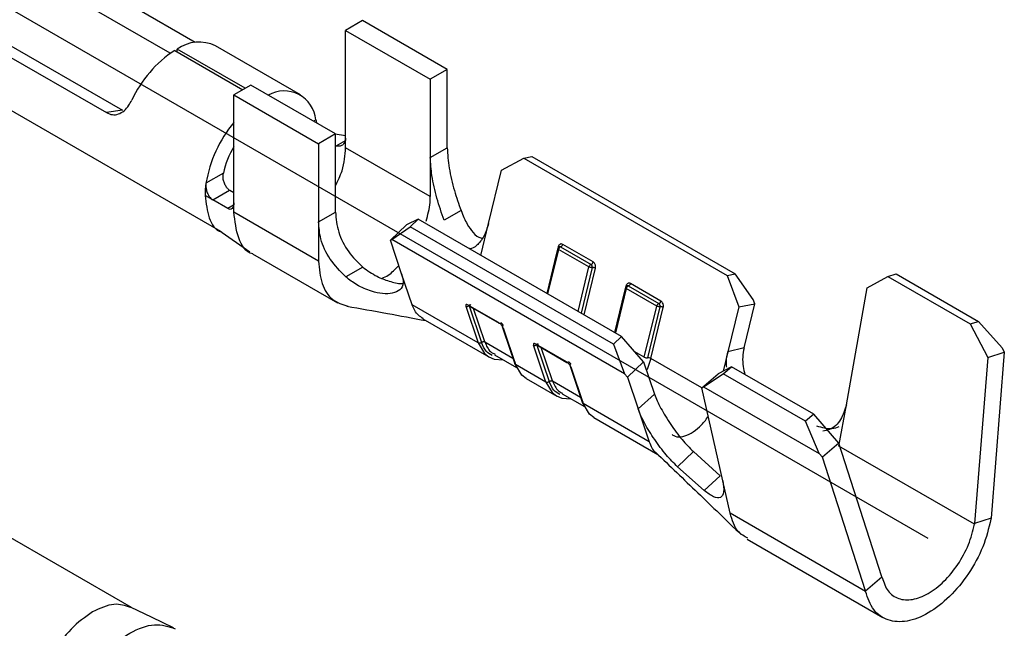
# Model space of a CAD drawing. Extents: x 897.4 to 914.4, y -8.5 to 2.5.
# Tile 29 of 36: x 905.71 to 906.015, y -2.289 to -2.1. Entities that reach past the tile are written whole.
import ezdxf

# ---------------------------------------------------------------- set-up
doc = ezdxf.new("R2010")
doc.units = 0
doc.header["$LTSCALE"] = 4
doc.header["$MEASUREMENT"] = 0
doc.linetypes.add('HIDDEN', pattern=[0.375, 0.25, -0.125])
doc.layers.get('0').update_dxf_attribs({"linetype": 'CONTINUOUS'})
doc.layers.add('SLD-0', color=179, linetype='CONTINUOUS')

msp = doc.modelspace()

# ---------------------------------------------------------------- linework, layer by layer
at = {"color": 7, "linetype": 'Continuous', "lineweight": 25}
for p, q in [((905.6433170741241, -2.090967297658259), (905.772221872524, -2.16538245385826)), ((905.681542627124, -2.09305861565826), (905.741815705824, -2.127853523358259)), ((905.6766105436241, -2.093827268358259), (905.7368836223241, -2.12862217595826)), ((905.764347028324, -2.106893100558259), (905.745025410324, -2.095738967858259)), ((905.756654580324, -2.110225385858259), (905.733749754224, -2.09700271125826)), ((905.816267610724, -2.10007397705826), (905.811017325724, -2.10310490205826)), ((905.842518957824, -2.11522855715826), (905.816267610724, -2.10007397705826)), ((905.811017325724, -2.13657812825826), (905.811017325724, -2.10310490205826)), ((905.811017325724, -2.10310490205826), (905.837268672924, -2.118259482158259)), ((905.758770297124, -2.109756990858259), (905.758786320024, -2.108896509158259)), ((905.779885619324, -2.121076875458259), (905.758786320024, -2.108896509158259)), ((905.797016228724, -2.12311136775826), (905.770659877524, -2.10789617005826)), ((905.758033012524, -2.10933138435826), (905.779132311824, -2.121511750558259)), ((905.842518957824, -2.11522855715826), (905.837268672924, -2.118259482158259)), ((905.842518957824, -2.139479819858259), (905.842518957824, -2.11522855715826)), ((905.7816158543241, -2.120078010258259), (905.7763655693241, -2.123108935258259)), ((905.807867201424, -2.135232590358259), (905.7816158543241, -2.120078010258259)), ((905.837268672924, -2.118259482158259), (905.837268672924, -2.142510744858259)), ((905.7763655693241, -2.156582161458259), (905.7763655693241, -2.123108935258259)), ((905.7763655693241, -2.123108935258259), (905.802616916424, -2.138263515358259)), ((905.741815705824, -2.127853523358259), (905.7368836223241, -2.12862217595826)), ((905.807867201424, -2.135232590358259), (905.802616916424, -2.138263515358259)), ((905.807776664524, -2.135180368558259), (905.811017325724, -2.135665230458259)), ((905.807867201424, -2.159483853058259), (905.807867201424, -2.135232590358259)), ((905.802616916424, -2.138263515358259), (905.802616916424, -2.162514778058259)), ((905.808008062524, -2.13903146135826), (905.807867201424, -2.13901044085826)), ((905.811017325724, -2.139481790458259), (905.811017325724, -2.13657812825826)), ((905.837268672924, -2.154636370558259), (905.811017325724, -2.139481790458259)), ((905.837268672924, -2.142510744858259), (905.842518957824, -2.139479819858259)), ((905.837268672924, -2.142510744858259), (905.837268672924, -2.154636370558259)), ((905.866238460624, -2.142757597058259), (905.868734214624, -2.142256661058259)), ((905.868734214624, -2.142256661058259), (905.931737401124, -2.17862762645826)), ((905.859360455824, -2.146430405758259), (905.866238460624, -2.142757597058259)), ((905.866238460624, -2.142757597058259), (905.929241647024, -2.179128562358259)), ((905.773108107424, -2.147423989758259), (905.767728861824, -2.15052936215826)), ((905.855330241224, -2.16302831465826), (905.859360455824, -2.146430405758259)), ((905.769820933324, -2.15570802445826), (905.767440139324, -2.154333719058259)), ((905.769813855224, -2.15570392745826), (905.775062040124, -2.152674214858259)), ((905.7750712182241, -2.15267709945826), (905.7763655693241, -2.15342428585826)), ((905.774470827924, -2.158392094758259), (905.769820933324, -2.15570802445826)), ((905.7763655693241, -2.159485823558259), (905.7763655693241, -2.156582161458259)), ((905.802616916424, -2.17464040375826), (905.7763655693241, -2.159485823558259)), ((905.802616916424, -2.162514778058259), (905.807867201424, -2.159483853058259)), ((905.846781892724, -2.158948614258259), (905.841532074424, -2.161979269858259)), ((905.802616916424, -2.162514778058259), (905.802616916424, -2.17464040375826)), ((905.824886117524, -2.16821169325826), (905.829877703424, -2.163450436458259)), ((905.833500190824, -2.161656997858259), (905.829877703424, -2.163450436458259)), ((905.8310044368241, -2.164037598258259), (905.833500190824, -2.161656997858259)), ((905.896503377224, -2.19802796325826), (905.833500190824, -2.161656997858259)), ((905.852938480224, -2.172878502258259), (905.855330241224, -2.16302831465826)), ((905.771742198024, -2.16504313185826), (905.781319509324, -2.171817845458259)), ((905.825371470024, -2.16797144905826), (905.8310044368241, -2.164037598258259)), ((905.8940076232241, -2.200408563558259), (905.8310044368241, -2.164037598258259)), ((905.824886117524, -2.16821169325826), (905.825371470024, -2.16797144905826)), ((905.828385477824, -2.178583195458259), (905.824886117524, -2.16821169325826)), ((905.897468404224, -2.209592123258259), (905.825371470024, -2.16797144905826)), ((905.887758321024, -2.17493316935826), (905.878307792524, -2.169477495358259)), ((905.7821584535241, -2.172373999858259), (905.808452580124, -2.187553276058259)), ((905.876397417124, -2.172243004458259), (905.8733780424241, -2.184677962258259)), ((905.876798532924, -2.170590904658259), (905.876397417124, -2.172243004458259)), ((905.886434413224, -2.176474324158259), (905.876983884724, -2.171018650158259)), ((905.8776457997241, -2.170248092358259), (905.8870963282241, -2.175703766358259)), ((905.8870963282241, -2.175703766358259), (905.886933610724, -2.17576783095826)), ((905.816307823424, -2.17654091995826), (905.811058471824, -2.179571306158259)), ((905.831640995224, -2.188231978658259), (905.828385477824, -2.178583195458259)), ((905.929241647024, -2.179128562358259), (905.931737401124, -2.17862762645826)), ((905.929241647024, -2.179128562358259), (905.932864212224, -2.188863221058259)), ((905.937370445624, -2.18655716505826), (905.931737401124, -2.17862762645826)), ((905.979127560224, -2.179423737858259), (905.981686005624, -2.178625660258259)), ((905.981686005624, -2.178625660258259), (906.0071857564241, -2.193346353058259)), ((905.908759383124, -2.18705682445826), (905.899308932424, -2.181601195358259)), ((905.972701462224, -2.18298041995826), (905.979127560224, -2.179423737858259)), ((905.979127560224, -2.179423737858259), (906.004627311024, -2.19414443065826)), ((905.897398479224, -2.184366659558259), (905.894379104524, -2.196801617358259)), ((905.897799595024, -2.182714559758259), (905.897398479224, -2.184366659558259)), ((905.9074354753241, -2.188597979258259), (905.8979850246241, -2.183142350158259)), ((905.898646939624, -2.182371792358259), (905.908097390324, -2.187827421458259)), ((905.9662357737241, -2.21920538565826), (905.972701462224, -2.18298041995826)), ((905.852117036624, -2.200052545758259), (905.831640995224, -2.188231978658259)), ((905.858441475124, -2.193737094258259), (905.848990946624, -2.18828142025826)), ((905.849067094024, -2.188418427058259), (905.850293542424, -2.18912644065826)), ((905.849815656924, -2.18816389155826), (905.849652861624, -2.18828774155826)), ((905.907934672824, -2.187891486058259), (905.908097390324, -2.187827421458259)), ((905.932864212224, -2.188863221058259), (905.937855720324, -2.187861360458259)), ((905.934526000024, -2.201574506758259), (905.937855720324, -2.187861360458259)), ((905.937855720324, -2.187861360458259), (905.937370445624, -2.18655716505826)), ((905.848266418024, -2.188640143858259), (905.852117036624, -2.200052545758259)), ((905.850293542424, -2.18912644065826), (905.858569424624, -2.19390400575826)), ((905.903584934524, -2.20445616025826), (905.9074354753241, -2.188597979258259)), ((905.908459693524, -2.188800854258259), (905.904609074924, -2.20465908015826)), ((905.905633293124, -2.204861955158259), (905.909483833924, -2.189003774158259)), ((905.932864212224, -2.188863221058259), (905.929484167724, -2.20278355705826)), ((905.834977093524, -2.192577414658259), (905.855443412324, -2.204392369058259)), ((906.004627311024, -2.19414443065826), (906.0071857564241, -2.193346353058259)), ((906.004627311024, -2.19414443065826), (906.0100822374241, -2.204508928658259)), ((906.0071857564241, -2.193346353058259), (906.014501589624, -2.201587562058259)), ((905.859551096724, -2.194886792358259), (905.859976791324, -2.196148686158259)), ((905.859817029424, -2.195308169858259), (905.863667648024, -2.206720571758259)), ((905.859976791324, -2.196148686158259), (905.863488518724, -2.206556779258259)), ((905.879442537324, -2.20586074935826), (905.869992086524, -2.200405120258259)), ((905.870068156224, -2.200542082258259), (905.871294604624, -2.201250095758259)), ((905.870816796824, -2.200287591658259), (905.870654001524, -2.200411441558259)), ((905.8940076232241, -2.200408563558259), (905.896503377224, -2.19802796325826)), ((905.8940076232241, -2.200408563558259), (905.897468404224, -2.209592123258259)), ((905.903381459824, -2.205883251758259), (905.896503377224, -2.19802796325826)), ((905.857184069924, -2.20368257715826), (905.864023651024, -2.20763098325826)), ((905.873118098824, -2.212176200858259), (905.869267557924, -2.200763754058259)), ((905.871294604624, -2.201250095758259), (905.8796223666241, -2.206057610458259)), ((905.929484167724, -2.202783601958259), (905.928015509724, -2.208832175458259)), ((905.934526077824, -2.201574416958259), (905.929484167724, -2.20278355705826)), ((906.0100822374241, -2.204508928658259), (906.015199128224, -2.202912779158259)), ((906.015199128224, -2.202912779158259), (906.011119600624, -2.254379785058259)), ((906.014501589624, -2.201587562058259), (906.015199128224, -2.202912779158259)), ((905.873118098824, -2.212176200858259), (905.863667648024, -2.206720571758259)), ((905.898389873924, -2.210644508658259), (905.903381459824, -2.205883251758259)), ((905.903381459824, -2.205883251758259), (905.906761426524, -2.21590111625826)), ((906.0100822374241, -2.204508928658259), (906.006002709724, -2.25597594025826)), ((905.744611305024, -2.282080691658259), (905.6156197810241, -2.207615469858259)), ((905.880613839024, -2.207193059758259), (905.884489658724, -2.218680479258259)), ((905.880818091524, -2.20743182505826), (905.884668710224, -2.21884422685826)), ((905.897468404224, -2.209592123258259), (905.898389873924, -2.210644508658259)), ((905.921430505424, -2.21393627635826), (905.926547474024, -2.20962455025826)), ((905.921976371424, -2.213641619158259), (905.928063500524, -2.209581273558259)), ((905.930621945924, -2.207425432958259), (905.926547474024, -2.20962455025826)), ((905.928063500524, -2.209581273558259), (905.930621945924, -2.207425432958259)), ((905.953563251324, -2.22430196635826), (905.928063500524, -2.209581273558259)), ((905.956121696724, -2.22214612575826), (905.930621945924, -2.207425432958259)), ((905.866994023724, -2.21106039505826), (905.876444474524, -2.216516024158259)), ((905.898389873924, -2.210644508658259), (905.901719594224, -2.220513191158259)), ((905.878185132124, -2.215806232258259), (905.885024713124, -2.21975463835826)), ((905.921430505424, -2.21393627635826), (905.921976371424, -2.213641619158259)), ((905.927929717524, -2.242845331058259), (905.921430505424, -2.21393627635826)), ((905.921976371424, -2.213641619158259), (905.957798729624, -2.23432142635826)), ((905.905144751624, -2.23066479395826), (905.884668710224, -2.21884422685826)), ((905.901719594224, -2.22051319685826), (905.906761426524, -2.21590111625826)), ((905.901719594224, -2.220513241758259), (905.905144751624, -2.23066478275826)), ((905.963951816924, -2.23200179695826), (905.9662357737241, -2.21920536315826)), ((905.887995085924, -2.22318405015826), (905.907787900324, -2.23461019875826)), ((905.956121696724, -2.22214612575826), (905.953563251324, -2.22430196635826)), ((905.957798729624, -2.23432142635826), (905.953563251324, -2.22430196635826)), ((905.963911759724, -2.231162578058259), (905.956121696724, -2.22214612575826)), ((905.9188209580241, -2.233718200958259), (905.913909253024, -2.23843342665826)), ((905.918820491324, -2.23371849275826), (905.927157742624, -2.241220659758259)), ((905.963911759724, -2.231162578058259), (905.958794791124, -2.235474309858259)), ((905.977250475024, -2.27257425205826), (905.963911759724, -2.231162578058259)), ((906.0059539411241, -2.256249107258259), (905.963951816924, -2.23200179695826)), ((905.958794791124, -2.235474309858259), (905.957798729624, -2.23432142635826)), ((905.972133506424, -2.27688597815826), (905.958794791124, -2.235474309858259)), ((905.913909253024, -2.23843342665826), (905.9222051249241, -2.24578670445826)), ((905.9222051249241, -2.24578670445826), (905.927158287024, -2.241220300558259)), ((905.930180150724, -2.252855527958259), (905.927929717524, -2.24284539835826)), ((905.972182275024, -2.27710283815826), (905.930180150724, -2.252855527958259)), ((906.011119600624, -2.254379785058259), (906.006002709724, -2.25597594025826)), ((906.011119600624, -2.254379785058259), (906.011070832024, -2.254652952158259)), ((906.006002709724, -2.25597594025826), (906.0059539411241, -2.256249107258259)), ((905.935466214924, -2.260876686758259), (905.977572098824, -2.285183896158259)), ((905.972133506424, -2.27688597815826), (905.977250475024, -2.27257425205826)), ((905.977299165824, -2.27279115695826), (905.977250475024, -2.27257425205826)), ((905.972182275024, -2.27710283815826), (905.972133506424, -2.27688597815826))]:
    msp.add_line(p, q, dxfattribs=at)
at = {"color": 8, "linetype": 'Continuous', "lineweight": 25}
for p, q in [((905.801803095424, -2.13085872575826), (905.801046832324, -2.131295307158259)), ((905.810864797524, -2.13738230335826), (905.808008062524, -2.13903146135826)), ((905.776269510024, -2.157353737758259), (905.774470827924, -2.158392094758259)), ((905.876983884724, -2.171018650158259), (905.873631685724, -2.184824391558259)), ((905.876932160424, -2.170212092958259), (905.876820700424, -2.170671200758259)), ((905.883082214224, -2.190280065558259), (905.886434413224, -2.176474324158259)), ((905.887458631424, -2.176677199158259), (905.884023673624, -2.190823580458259)), ((905.884965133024, -2.191367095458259), (905.888482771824, -2.176880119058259)), ((905.8979850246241, -2.183142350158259), (905.8946328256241, -2.19694809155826)), ((905.897933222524, -2.182335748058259), (905.8978217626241, -2.182794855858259)), ((905.849324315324, -2.18856694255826), (905.853141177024, -2.199879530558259)), ((905.854165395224, -2.199706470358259), (905.850668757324, -2.18934304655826)), ((905.854165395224, -2.199706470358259), (905.862873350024, -2.20473346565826)), ((905.870325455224, -2.20069064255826), (905.874142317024, -2.212003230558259)), ((905.875166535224, -2.211830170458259), (905.871669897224, -2.20146674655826)), ((905.903584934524, -2.20445616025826), (905.900646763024, -2.20275998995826)), ((905.921442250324, -2.21398827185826), (905.905633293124, -2.204861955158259)), ((905.875166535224, -2.211830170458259), (905.883874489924, -2.21685716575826))]:
    msp.add_line(p, q, dxfattribs=at)
at = {"color": 8, "linetype": 'Continuous', "lineweight": 25, "flags": 128}
for points in [[(905.852117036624, -2.200052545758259), (905.854057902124, -2.20332061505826), (905.855443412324, -2.204392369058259)], [(905.873118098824, -2.212176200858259), (905.875058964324, -2.21544427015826), (905.8763750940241, -2.216475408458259)]]:
    msp.add_lwpolyline(points, dxfattribs=at)
at = {"color": 7, "linetype": 'Continuous', "lineweight": 25, "flags": 128}
for points in [[(905.855443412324, -2.204392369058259), (905.857077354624, -2.205059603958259), (905.859898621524, -2.205249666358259)], [(905.866994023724, -2.21106039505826), (905.865608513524, -2.209988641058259), (905.863667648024, -2.206720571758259)], [(905.905633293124, -2.204861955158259), (905.904438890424, -2.20825209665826), (905.904331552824, -2.208480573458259)], [(905.8763750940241, -2.216475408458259), (905.878078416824, -2.217183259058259), (905.880899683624, -2.217373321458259)], [(905.887995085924, -2.22318405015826), (905.886609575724, -2.222112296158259), (905.884668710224, -2.21884422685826)], [(905.7576937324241, -2.28840519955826), (905.751025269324, -2.285181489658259), (905.7443568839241, -2.281957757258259)]]:
    msp.add_lwpolyline(points, dxfattribs=at)
at = {"color": 7, "linetype": 'Continuous', "lineweight": 25}
for centre, radius, start, end in [((905.765578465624, -2.118549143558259), 0.0118028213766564, 64.49910543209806, 125.1324105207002), ((905.778255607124, -2.14024509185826), 0.0369406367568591, 123.191215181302, 155.2837359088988), ((905.791921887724, -2.13182564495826), 0.0099276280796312, 5.644239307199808, 119.6181758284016), ((905.806982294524, -2.15711608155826), 0.0398024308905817, 140.2836702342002, 170.4578533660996), ((905.800060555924, -2.153279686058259), 0.0275810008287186, 149.2162844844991, 167.7163520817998), ((905.793738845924, -2.15441644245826), 0.026298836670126, 171.4750708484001, 179.8197749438), ((905.8766375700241, -2.170769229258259), 0.0006302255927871, 42.91086563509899, 62.13197834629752), ((905.877760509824, -2.17077811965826), 0.0005422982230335, 102.2117877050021, 120.7689723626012), ((905.8875653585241, -2.176743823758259), 0.0011626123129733, 122.9144715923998, 166.5966196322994), ((905.886741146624, -2.174728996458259), 0.0010374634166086, 290.0204673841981, 348.6501028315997), ((905.897638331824, -2.182893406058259), 0.0006308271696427, 42.91919852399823, 62.13001052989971), ((905.8987616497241, -2.182901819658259), 0.000542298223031, 102.2117877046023, 120.7689723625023), ((905.908566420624, -2.188867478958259), 0.0011626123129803, 122.9144715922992, 166.5966196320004), ((905.848652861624, -2.187815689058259), 0.0009104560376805, 244.889516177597, 309.7674835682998), ((905.858705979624, -2.19366452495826), 0.0002742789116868, 195.3421284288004, 272.0535905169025), ((905.869653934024, -2.199939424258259), 0.0009103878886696, 244.8867901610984, 309.7702095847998), ((905.904407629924, -2.20298988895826), 0.0016813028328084, 240.7040892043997, 276.8814142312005), ((905.904810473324, -2.206329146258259), 0.0016821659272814, 60.7157271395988, 96.8762694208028), ((905.881014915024, -2.20705902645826), 0.0004215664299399, 173.9248353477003, 242.1676556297)]:
    msp.add_arc(centre, radius, start, end, dxfattribs=at)
for points, knots in [([(905.7368836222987, -2.128622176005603), (905.737492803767, -2.128888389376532), (905.738711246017, -2.129420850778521), (905.7406119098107, -2.129166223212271), (905.7423579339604, -2.128137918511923), (905.7437523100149, -2.126570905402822), (905.7444159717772, -2.12532909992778), (905.7446991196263, -2.124799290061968)], [0, 0, 0, 0, 0.2124840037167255, 0.424995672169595, 0.636629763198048, 0.8449699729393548, 1, 1, 1, 1]), ([(905.801802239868, -2.130853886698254), (905.8018666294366, -2.131170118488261), (905.8019407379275, -2.131534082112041), (905.802181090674, -2.131917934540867), (905.802212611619, -2.131968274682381)], [0, 0, 0, 0, 0.8688554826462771, 1, 1, 1, 1]), ([(905.8078672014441, -2.151306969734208), (905.8086297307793, -2.14973757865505), (905.8105886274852, -2.145705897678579), (905.8108547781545, -2.141841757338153), (905.8110173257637, -2.139481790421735)], [0, 0, 0, 0, 0.3892646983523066, 1, 1, 1, 1]), ([(905.8110173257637, -2.136578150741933), (905.810976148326, -2.136965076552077), (905.8108938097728, -2.137738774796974), (905.8102512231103, -2.138570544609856), (905.8092870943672, -2.139089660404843), (905.8084465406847, -2.139051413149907), (905.8080080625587, -2.139031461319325)], [0, 0, 0, 0, 0.2431789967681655, 0.4862615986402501, 0.7320063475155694, 1, 1, 1, 1]), ([(905.8425189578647, -2.139479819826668), (905.842653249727, -2.141557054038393), (905.8429218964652, -2.145712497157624), (905.8445765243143, -2.152671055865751), (905.8460707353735, -2.156924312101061), (905.8467818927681, -2.158948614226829)], [0, 0, 0, 0, 0.3437512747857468, 0.6876638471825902, 1, 1, 1, 1]), ([(905.841532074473, -2.161979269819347), (905.8407575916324, -2.159718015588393), (905.8392089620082, -2.155196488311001), (905.8376083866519, -2.148268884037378), (905.8373771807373, -2.144349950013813), (905.8372686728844, -2.142510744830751)], [0, 0, 0, 0, 0.346797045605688, 0.6934436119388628, 1, 1, 1, 1]), ([(905.7750676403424, -2.152675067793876), (905.774923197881, -2.152577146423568), (905.7745570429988, -2.152328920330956), (905.773962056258, -2.151610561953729), (905.7733991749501, -2.150546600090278), (905.7730488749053, -2.149314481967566), (905.7729775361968, -2.148231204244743), (905.7730751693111, -2.147630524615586), (905.7731097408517, -2.147417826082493)], [0, 0, 0, 0, 0.1249643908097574, 0.3167788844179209, 0.5085962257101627, 0.7007357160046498, 0.8940315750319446, 1, 1, 1, 1]), ([(905.7677297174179, -2.150523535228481), (905.7677017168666, -2.150905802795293), (905.767645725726, -2.151670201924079), (905.7679033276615, -2.152918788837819), (905.7683710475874, -2.154075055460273), (905.7689074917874, -2.154889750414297), (905.7694025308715, -2.155425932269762), (905.7696728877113, -2.155608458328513), (905.7698173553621, -2.155705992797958)], [0, 0, 0, 0, 0.1904192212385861, 0.38077069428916, 0.572429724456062, 0.7646322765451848, 0.8742291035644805, 1, 1, 1, 1]), ([(905.7674401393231, -2.154333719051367), (905.7677376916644, -2.156720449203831), (905.7683327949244, -2.161493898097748), (905.7706329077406, -2.165207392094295), (905.7725154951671, -2.165551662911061), (905.7725158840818, -2.165551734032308)], [0, 0, 0, 0, 0.4999495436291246, 0.9998966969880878, 1, 1, 1, 1]), ([(905.8359722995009, -2.162250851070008), (905.8364920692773, -2.160294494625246), (905.8371964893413, -2.157643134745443), (905.8372536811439, -2.155260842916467), (905.8372686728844, -2.154636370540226)], [0, 0, 0, 0, 0.7378690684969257, 1, 1, 1, 1]), ([(905.7763655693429, -2.156582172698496), (905.7763396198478, -2.156960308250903), (905.7762877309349, -2.157716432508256), (905.7758832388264, -2.158410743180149), (905.7752762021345, -2.158723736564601), (905.7747469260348, -2.158505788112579), (905.7744708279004, -2.158392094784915)], [0, 0, 0, 0, 0.243178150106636, 0.4862618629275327, 0.7320072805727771, 1, 1, 1, 1]), ([(905.7822104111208, -2.172403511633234), (905.7822099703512, -2.172403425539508), (905.7800528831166, -2.171982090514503), (905.7773888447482, -2.167741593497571), (905.7767066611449, -2.162237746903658), (905.7763655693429, -2.159485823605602)], [0, 0, 0, 0, 0.00010217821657, 0.5000510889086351, 1, 1, 1, 1]), ([(905.8078672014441, -2.159483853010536), (905.8080621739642, -2.161529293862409), (905.8084522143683, -2.165621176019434), (905.8115440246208, -2.171764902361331), (905.8147741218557, -2.175003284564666), (905.8163078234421, -2.176540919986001)], [0, 0, 0, 0, 0.344231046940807, 0.6886304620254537, 1, 1, 1, 1]), ([(905.8467818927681, -2.158948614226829), (905.8473880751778, -2.160454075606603), (905.8484813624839, -2.163169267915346), (905.8505710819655, -2.165983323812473), (905.8522533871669, -2.167500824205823), (905.8532518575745, -2.16749567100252), (905.8534291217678, -2.167494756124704)], [0, 0, 0, 0, 0.3454973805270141, 0.6231258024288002, 0.933091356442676, 1, 1, 1, 1]), ([(905.811058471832, -2.179571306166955), (905.8093440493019, -2.177801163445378), (905.8059134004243, -2.174259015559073), (905.8030744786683, -2.168070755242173), (905.8027598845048, -2.164250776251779), (905.8026169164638, -2.162514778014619)], [0, 0, 0, 0, 0.3527400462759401, 0.7058512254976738, 1, 1, 1, 1]), ([(905.8553302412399, -2.163028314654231), (905.8548920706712, -2.164420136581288), (905.8540141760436, -2.167208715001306), (905.8517466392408, -2.169853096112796), (905.850189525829, -2.170923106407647), (905.8493561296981, -2.170793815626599), (905.8493166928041, -2.170787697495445)], [0, 0, 0, 0, 0.3374478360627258, 0.6760920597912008, 0.9846724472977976, 1, 1, 1, 1]), ([(905.8783077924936, -2.169477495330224), (905.8781577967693, -2.169417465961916), (905.8779395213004, -2.169330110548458), (905.877654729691, -2.16935773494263), (905.8774015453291, -2.169460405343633), (905.8771166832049, -2.169718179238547), (905.876994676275, -2.170044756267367), (905.8769321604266, -2.17021209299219)], [0, 0, 0, 0, 0.2632821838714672, 0.38313120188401, 0.5011405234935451, 0.744386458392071, 1, 1, 1, 1]), ([(905.8783077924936, -2.169477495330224), (905.8782789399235, -2.169566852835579), (905.8782212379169, -2.169745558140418), (905.8780520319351, -2.169990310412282), (905.8778493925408, -2.170178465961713), (905.8777136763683, -2.170224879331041), (905.8776457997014, -2.170248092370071)], [0, 0, 0, 0, 0.2500137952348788, 0.5000004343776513, 0.7499317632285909, 1, 1, 1, 1]), ([(905.8769580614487, -2.170615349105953), (905.8769005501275, -2.170633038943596), (905.8767855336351, -2.170668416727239), (905.8767418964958, -2.170771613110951), (905.8768000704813, -2.170894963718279), (905.8769226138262, -2.170977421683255), (905.87698388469, -2.171018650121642)], [0, 0, 0, 0, 0.2500153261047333, 0.5000039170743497, 0.7500052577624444, 1, 1, 1, 1]), ([(905.8776457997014, -2.170248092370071), (905.877591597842, -2.170222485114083), (905.8775002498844, -2.170179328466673), (905.877354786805, -2.170180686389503), (905.8772143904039, -2.170224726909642), (905.8771015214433, -2.170320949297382), (905.8770086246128, -2.170455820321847), (905.876975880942, -2.17055912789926), (905.8769580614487, -2.170615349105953)], [0, 0, 0, 0, 0.1977924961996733, 0.3333454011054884, 0.500055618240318, 0.6955843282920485, 0.8343333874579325, 1, 1, 1, 1]), ([(905.8774830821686, -2.170312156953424), (905.8774280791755, -2.170349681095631), (905.8773181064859, -2.170424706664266), (905.8771701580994, -2.170601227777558), (905.8770493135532, -2.170805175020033), (905.8770056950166, -2.170947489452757), (905.87698388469, -2.171018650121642)], [0, 0, 0, 0, 0.2500834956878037, 0.5000155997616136, 0.7499956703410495, 1, 1, 1, 1]), ([(905.8026169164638, -2.174640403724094), (905.8028424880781, -2.177090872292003), (905.8032936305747, -2.181991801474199), (905.8065646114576, -2.186979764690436), (905.8100266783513, -2.188094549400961), (905.8117065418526, -2.188635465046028)], [0, 0, 0, 0, 0.3398389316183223, 0.6796767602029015, 1, 1, 1, 1]), ([(905.8222965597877, -2.179987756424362), (905.8229533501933, -2.179700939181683), (905.8247672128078, -2.178908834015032), (905.8264420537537, -2.177126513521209), (905.8275104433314, -2.175989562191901)], [0, 0, 0, 0, 0.3620949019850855, 1, 1, 1, 1]), ([(905.8874586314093, -2.176677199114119), (905.8874696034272, -2.176617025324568), (905.8874897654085, -2.176506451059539), (905.8874796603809, -2.176312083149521), (905.8874288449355, -2.176121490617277), (905.8873500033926, -2.175950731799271), (905.8872431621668, -2.175803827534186), (905.8871509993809, -2.175741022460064), (905.8870963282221, -2.175703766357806)], [0, 0, 0, 0, 0.1656452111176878, 0.3043866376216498, 0.4999604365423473, 0.6665864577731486, 0.8022183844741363, 1, 1, 1, 1]), ([(905.8884827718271, -2.176880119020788), (905.8885092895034, -2.17668523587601), (905.8885478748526, -2.176401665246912), (905.8884915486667, -2.176014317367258), (905.888382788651, -2.175659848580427), (905.8881531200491, -2.17524365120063), (905.8878920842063, -2.175038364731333), (905.8877583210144, -2.17493316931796)], [0, 0, 0, 0, 0.2633017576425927, 0.3831252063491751, 0.5011434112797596, 0.7443697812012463, 1, 1, 1, 1]), ([(905.8283854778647, -2.178583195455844), (905.8286266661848, -2.179584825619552), (905.8291098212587, -2.181591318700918), (905.8280845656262, -2.183643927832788), (905.8257447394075, -2.184717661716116), (905.8225268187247, -2.184859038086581), (905.8187437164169, -2.184027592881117), (905.8146601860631, -2.182324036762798), (905.8121733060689, -2.180423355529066), (905.811058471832, -2.179571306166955)], [0, 0, 0, 0, 0.1533855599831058, 0.307266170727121, 0.4484367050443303, 0.5762929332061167, 0.7039321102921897, 0.8672768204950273, 1, 1, 1, 1]), ([(905.8163078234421, -2.176540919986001), (905.817761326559, -2.177571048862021), (905.8203603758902, -2.179413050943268), (905.8245907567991, -2.180935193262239), (905.8274007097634, -2.181730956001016), (905.8286011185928, -2.181595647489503), (905.8287452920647, -2.181579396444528)], [0, 0, 0, 0, 0.3612259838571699, 0.6459182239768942, 0.9574734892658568, 1, 1, 1, 1]), ([(905.8874586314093, -2.176677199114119), (905.8873853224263, -2.176685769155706), (905.8872387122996, -2.176702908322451), (905.8869523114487, -2.176665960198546), (905.886663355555, -2.176588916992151), (905.8865107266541, -2.176512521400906), (905.8864344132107, -2.176474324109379)], [0, 0, 0, 0, 0.2500153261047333, 0.5000039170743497, 0.7500052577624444, 1, 1, 1, 1]), ([(905.8884827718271, -2.176880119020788), (905.8884064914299, -2.176841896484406), (905.8882539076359, -2.176765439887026), (905.887964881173, -2.176688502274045), (905.8876785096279, -2.176651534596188), (905.8875319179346, -2.176668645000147), (905.8874586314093, -2.176677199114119)], [0, 0, 0, 0, 0.2499913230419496, 0.5000580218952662, 0.7500608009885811, 1, 1, 1, 1]), ([(905.8993089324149, -2.181601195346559), (905.8991589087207, -2.181541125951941), (905.8989406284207, -2.181453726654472), (905.8986558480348, -2.181481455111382), (905.8984026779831, -2.181584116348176), (905.8981177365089, -2.181841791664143), (905.8979957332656, -2.182168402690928), (905.897933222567, -2.182335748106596)], [0, 0, 0, 0, 0.2633205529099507, 0.3831240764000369, 0.5011297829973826, 0.7443942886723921, 1, 1, 1, 1]), ([(905.8986469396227, -2.182371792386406), (905.898592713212, -2.182346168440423), (905.8985013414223, -2.182302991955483), (905.8983558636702, -2.182304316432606), (905.8982155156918, -2.182348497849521), (905.898102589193, -2.182444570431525), (905.8980096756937, -2.182579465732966), (905.8979769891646, -2.182682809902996), (905.89795920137, -2.182739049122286)], [0, 0, 0, 0, 0.1978736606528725, 0.3334181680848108, 0.5000430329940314, 0.6956154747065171, 0.8343559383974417, 1, 1, 1, 1]), ([(905.8993089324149, -2.181601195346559), (905.8992800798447, -2.181690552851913), (905.8992223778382, -2.181869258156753), (905.8990531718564, -2.182114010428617), (905.8988505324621, -2.182302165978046), (905.8987148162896, -2.182348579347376), (905.8986469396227, -2.182371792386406)], [0, 0, 0, 0, 0.2500137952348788, 0.5000004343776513, 0.7499317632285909, 1, 1, 1, 1]), ([(905.89795920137, -2.182739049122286), (905.8979016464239, -2.182756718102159), (905.8977865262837, -2.182792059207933), (905.897743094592, -2.18289530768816), (905.897801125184, -2.183018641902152), (905.8979237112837, -2.183101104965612), (905.8979850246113, -2.183142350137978)], [0, 0, 0, 0, 0.2499847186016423, 0.5000139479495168, 0.7499242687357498, 1, 1, 1, 1]), ([(905.8984842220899, -2.18243585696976), (905.8984292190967, -2.182473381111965), (905.8983192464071, -2.182548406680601), (905.8981712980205, -2.182724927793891), (905.8980504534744, -2.182928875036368), (905.8980068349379, -2.183071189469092), (905.8979850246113, -2.183142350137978)], [0, 0, 0, 0, 0.2500834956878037, 0.5000155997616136, 0.7499956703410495, 1, 1, 1, 1]), ([(905.8350126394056, -2.192526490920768), (905.8340606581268, -2.191817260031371), (905.8326452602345, -2.190762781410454), (905.8318887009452, -2.188856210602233), (905.8316409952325, -2.188231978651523)], [0, 0, 0, 0, 0.6725891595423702, 1, 1, 1, 1]), ([(905.8489909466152, -2.18828142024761), (905.8488522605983, -2.188214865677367), (905.8486504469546, -2.188118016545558), (905.8484474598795, -2.188098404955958), (905.8483002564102, -2.188139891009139), (905.848195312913, -2.188293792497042), (905.8482423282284, -2.18852280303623), (905.8482664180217, -2.18864014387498)], [0, 0, 0, 0, 0.2632862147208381, 0.3831298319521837, 0.5011483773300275, 0.744397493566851, 1, 1, 1, 1]), ([(905.8496528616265, -2.188287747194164), (905.8495850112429, -2.188342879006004), (905.8494492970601, -2.188453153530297), (905.8492466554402, -2.188498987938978), (905.8490774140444, -2.188449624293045), (905.849019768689, -2.188337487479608), (905.8489909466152, -2.18828142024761)], [0, 0, 0, 0, 0.2499854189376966, 0.5000202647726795, 0.7500153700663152, 1, 1, 1, 1]), ([(905.8492906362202, -2.188467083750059), (905.8492796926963, -2.188427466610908), (905.8492595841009, -2.188354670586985), (905.849269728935, -2.188267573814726), (905.8493202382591, -2.188207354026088), (905.8493994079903, -2.188198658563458), (905.8495059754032, -2.188219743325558), (905.8495981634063, -2.188262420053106), (905.8496528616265, -2.188287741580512)], [0, 0, 0, 0, 0.1656643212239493, 0.3044062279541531, 0.4999550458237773, 0.6666465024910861, 0.8022102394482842, 1, 1, 1, 1]), ([(905.9080973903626, -2.187827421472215), (905.9081652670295, -2.187804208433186), (905.908300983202, -2.187757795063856), (905.9085036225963, -2.187569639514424), (905.9086728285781, -2.187324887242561), (905.9087305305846, -2.187146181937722), (905.9087593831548, -2.187056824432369)], [0, 0, 0, 0, 0.250068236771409, 0.4999995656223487, 0.7499862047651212, 1, 1, 1, 1]), ([(905.9084596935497, -2.188800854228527), (905.9084706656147, -2.188740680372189), (905.9084908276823, -2.188630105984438), (905.908480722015, -2.188435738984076), (905.9084299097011, -2.18824514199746), (905.9083510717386, -2.188074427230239), (905.9082442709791, -2.187927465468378), (905.9081520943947, -2.187864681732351), (905.9080973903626, -2.187827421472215)], [0, 0, 0, 0, 0.1656440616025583, 0.304384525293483, 0.4999569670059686, 0.6665818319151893, 0.8021263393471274, 1, 1, 1, 1]), ([(905.9094838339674, -2.189003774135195), (905.9095103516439, -2.188808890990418), (905.909548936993, -2.18852532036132), (905.9094926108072, -2.188137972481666), (905.9093838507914, -2.187783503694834), (905.9091541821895, -2.187367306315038), (905.9088931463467, -2.187162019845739), (905.9087593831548, -2.187056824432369)], [0, 0, 0, 0, 0.2633017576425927, 0.3831252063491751, 0.5011434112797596, 0.7443697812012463, 1, 1, 1, 1]), ([(905.8114233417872, -2.188670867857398), (905.8155280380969, -2.189370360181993), (905.8233206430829, -2.190698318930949), (905.831877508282, -2.192346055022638), (905.8359271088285, -2.19312585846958)], [0, 0, 0, 0, 0.5267425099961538, 1, 1, 1, 1]), ([(905.9084596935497, -2.188800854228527), (905.9083863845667, -2.188809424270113), (905.9082397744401, -2.188826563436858), (905.9079533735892, -2.188789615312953), (905.9076644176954, -2.188712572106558), (905.9075117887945, -2.188636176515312), (905.9074354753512, -2.188597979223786)], [0, 0, 0, 0, 0.2500153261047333, 0.5000039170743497, 0.7500052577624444, 1, 1, 1, 1]), ([(905.9094838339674, -2.189003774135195), (905.9094075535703, -2.188965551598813), (905.9092549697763, -2.188889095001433), (905.9089659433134, -2.188812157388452), (905.9086795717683, -2.188775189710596), (905.908532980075, -2.188792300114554), (905.9084596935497, -2.188800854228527)], [0, 0, 0, 0, 0.2499913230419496, 0.5000580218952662, 0.7500608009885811, 1, 1, 1, 1]), ([(905.8598170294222, -2.195308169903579), (905.8597540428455, -2.195164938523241), (905.8596623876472, -2.194956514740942), (905.8594549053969, -2.194656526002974), (905.8592219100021, -2.194373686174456), (905.8588714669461, -2.19402728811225), (905.8585871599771, -2.193835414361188), (905.8584414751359, -2.193737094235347)], [0, 0, 0, 0, 0.2632893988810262, 0.3831267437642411, 0.5011346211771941, 0.7443709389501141, 1, 1, 1, 1]), ([(905.8591033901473, -2.193743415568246), (905.8591575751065, -2.193780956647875), (905.8592489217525, -2.193844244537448), (905.8593945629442, -2.193968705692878), (905.859534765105, -2.194104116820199), (905.8596478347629, -2.194258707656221), (905.8597407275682, -2.194405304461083), (905.8597734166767, -2.194485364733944), (905.8597912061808, -2.194528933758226)], [0, 0, 0, 0, 0.197778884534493, 0.3334216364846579, 0.5000288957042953, 0.6956227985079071, 0.8343570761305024, 1, 1, 1, 1]), ([(905.8597912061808, -2.194528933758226), (905.8597336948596, -2.194595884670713), (905.8596186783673, -2.19472977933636), (905.859575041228, -2.194957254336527), (905.8596332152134, -2.195167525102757), (905.8597557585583, -2.195261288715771), (905.8598170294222, -2.195308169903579)], [0, 0, 0, 0, 0.2500153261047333, 0.5000039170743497, 0.7500052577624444, 1, 1, 1, 1]), ([(905.8531411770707, -2.199879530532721), (905.8530678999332, -2.199937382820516), (905.8529213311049, -2.200053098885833), (905.8526348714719, -2.200140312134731), (905.8523458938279, -2.200150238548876), (905.8521933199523, -2.200085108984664), (905.852117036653, -2.200052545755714)], [0, 0, 0, 0, 0.2499894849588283, 0.5000286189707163, 0.7500262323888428, 1, 1, 1, 1]), ([(905.8531411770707, -2.199879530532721), (905.8532144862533, -2.199821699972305), (905.8533610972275, -2.19970604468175), (905.853647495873, -2.199618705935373), (905.8539364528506, -2.199608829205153), (905.8540890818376, -2.199673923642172), (905.8541653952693, -2.1997064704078)], [0, 0, 0, 0, 0.2500150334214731, 0.5000048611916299, 0.7500059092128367, 1, 1, 1, 1]), ([(905.8699920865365, -2.200405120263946), (905.8698533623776, -2.200338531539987), (905.8696515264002, -2.200241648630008), (905.8694485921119, -2.200222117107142), (905.8693013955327, -2.200263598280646), (905.8691963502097, -2.200417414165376), (905.8692433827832, -2.200646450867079), (905.8692674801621, -2.200763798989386)], [0, 0, 0, 0, 0.2633245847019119, 0.3831227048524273, 0.5011376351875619, 0.7444053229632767, 1, 1, 1, 1]), ([(905.8706540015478, -2.2004114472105), (905.8705861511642, -2.200466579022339), (905.8704504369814, -2.200576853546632), (905.8702477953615, -2.200622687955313), (905.8700785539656, -2.20057332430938), (905.8700209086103, -2.200461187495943), (905.8699920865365, -2.200405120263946)], [0, 0, 0, 0, 0.2499854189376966, 0.5000202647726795, 0.7500153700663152, 1, 1, 1, 1]), ([(905.8702917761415, -2.200590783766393), (905.8702808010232, -2.200551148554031), (905.8702606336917, -2.200478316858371), (905.8702707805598, -2.200391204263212), (905.870321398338, -2.200331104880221), (905.870400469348, -2.200322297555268), (905.8705070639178, -2.200343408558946), (905.8705992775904, -2.200386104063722), (905.8706540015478, -2.200411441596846)], [0, 0, 0, 0, 0.1656417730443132, 0.3043750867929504, 0.4999676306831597, 0.6665737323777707, 0.8021290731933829, 1, 1, 1, 1]), ([(905.929148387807, -2.207577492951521), (905.9290990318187, -2.206929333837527), (905.9289733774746, -2.205279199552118), (905.9292911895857, -2.203726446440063), (905.9294841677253, -2.202783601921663)], [0, 0, 0, 0, 0.3927917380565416, 1, 1, 1, 1]), ([(905.9345260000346, -2.201574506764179), (905.9343519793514, -2.202519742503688), (905.9340072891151, -2.204392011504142), (905.9341194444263, -2.207228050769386), (905.9345725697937, -2.209010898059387), (905.9347796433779, -2.209825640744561)], [0, 0, 0, 0, 0.3563637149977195, 0.7058649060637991, 1, 1, 1, 1]), ([(905.8636676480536, -2.206720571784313), (905.8636063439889, -2.206673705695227), (905.8634837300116, -2.206579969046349), (905.8634255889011, -2.206369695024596), (905.8634692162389, -2.206142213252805), (905.863584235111, -2.206008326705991), (905.8636417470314, -2.205941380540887)], [0, 0, 0, 0, 0.249982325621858, 0.4999884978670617, 0.7499834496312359, 1, 1, 1, 1]), ([(905.8808180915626, -2.207431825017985), (905.8807551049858, -2.207288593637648), (905.8806634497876, -2.207080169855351), (905.8804559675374, -2.206780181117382), (905.8802229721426, -2.206497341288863), (905.8798725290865, -2.206150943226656), (905.8795882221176, -2.205959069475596), (905.8794425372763, -2.205860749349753)], [0, 0, 0, 0, 0.2632893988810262, 0.3831267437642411, 0.5011346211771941, 0.7443709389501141, 1, 1, 1, 1]), ([(905.8794425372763, -2.205860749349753), (905.8794713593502, -2.205916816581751), (905.8795290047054, -2.206028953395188), (905.8796982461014, -2.206078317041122), (905.8799008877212, -2.206032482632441), (905.880036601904, -2.205922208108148), (905.8801044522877, -2.205867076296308)], [0, 0, 0, 0, 0.2499846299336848, 0.4999797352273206, 0.7500145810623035, 1, 1, 1, 1]), ([(905.8801044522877, -2.205867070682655), (905.8801586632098, -2.205904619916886), (905.8802500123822, -2.20596789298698), (905.8803956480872, -2.206092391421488), (905.8805358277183, -2.206227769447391), (905.8806488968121, -2.206382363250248), (905.8807417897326, -2.206528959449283), (905.8807744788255, -2.206609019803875), (905.8807922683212, -2.206652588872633)], [0, 0, 0, 0, 0.1978709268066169, 0.3334262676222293, 0.5000323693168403, 0.6956249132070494, 0.8343582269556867, 1, 1, 1, 1]), ([(905.874142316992, -2.212003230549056), (905.8740690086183, -2.212061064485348), (905.8739223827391, -2.212176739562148), (905.8736359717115, -2.212263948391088), (905.8733469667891, -2.212273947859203), (905.8731944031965, -2.212208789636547), (905.8731180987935, -2.212176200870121)], [0, 0, 0, 0, 0.2499998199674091, 0.5000307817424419, 0.7499413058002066, 1, 1, 1, 1]), ([(905.874142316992, -2.212003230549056), (905.8742155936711, -2.21194537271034), (905.8743621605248, -2.211829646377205), (905.8746485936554, -2.211742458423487), (905.8749375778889, -2.211732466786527), (905.8750901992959, -2.211797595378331), (905.8751665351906, -2.211830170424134)], [0, 0, 0, 0, 0.2499844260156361, 0.500014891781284, 0.7499249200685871, 1, 1, 1, 1]), ([(905.884668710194, -2.218844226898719), (905.8846074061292, -2.218797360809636), (905.884484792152, -2.218703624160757), (905.8844266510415, -2.218493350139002), (905.8844702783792, -2.218265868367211), (905.8845852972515, -2.218131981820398), (905.8846428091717, -2.218065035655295)], [0, 0, 0, 0, 0.249982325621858, 0.4999884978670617, 0.7499834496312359, 1, 1, 1, 1]), ([(905.9067615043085, -2.215901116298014), (905.907019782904, -2.216591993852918), (905.9075286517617, -2.217953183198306), (905.9087292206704, -2.220316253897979), (905.9101468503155, -2.222778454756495), (905.9123067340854, -2.226112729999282), (905.9153488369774, -2.23024852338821), (905.9176620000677, -2.232560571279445), (905.9188204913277, -2.23371850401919)], [0, 0, 0, 0, 0.1272333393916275, 0.250679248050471, 0.376483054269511, 0.5010305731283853, 0.750103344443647, 1, 1, 1, 1]), ([(905.9139095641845, -2.238433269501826), (905.9127451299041, -2.237288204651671), (905.9109907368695, -2.235562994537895), (905.9085551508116, -2.232462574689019), (905.9067926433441, -2.230001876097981), (905.9051467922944, -2.227468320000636), (905.9037095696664, -2.224978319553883), (905.9024946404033, -2.222586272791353), (905.901979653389, -2.221208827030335), (905.9017195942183, -2.220513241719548)], [0, 0, 0, 0, 0.2491199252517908, 0.3753361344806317, 0.4991739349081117, 0.6237453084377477, 0.7491174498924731, 0.8733088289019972, 1, 1, 1, 1]), ([(905.9662357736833, -2.219205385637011), (905.9657413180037, -2.220808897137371), (905.964752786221, -2.224014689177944), (905.9618949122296, -2.226823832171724), (905.9596717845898, -2.227243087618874), (905.958971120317, -2.227375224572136)], [0, 0, 0, 0, 0.4066534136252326, 0.8129946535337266, 1, 1, 1, 1]), ([(905.9122562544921, -2.228447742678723), (905.9125543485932, -2.228652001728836), (905.9134464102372, -2.229263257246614), (905.9155028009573, -2.229152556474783), (905.9181260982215, -2.228161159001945), (905.9207295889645, -2.226119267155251), (905.9225683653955, -2.224175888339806), (905.923287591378, -2.222894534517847), (905.9233996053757, -2.222694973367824)], [0, 0, 0, 0, 0.1070915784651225, 0.3204769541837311, 0.5338639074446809, 0.7472508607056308, 0.9606362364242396, 1, 1, 1, 1]), ([(905.9569739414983, -2.225715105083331), (905.9586178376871, -2.226224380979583), (905.96111395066, -2.226997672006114), (905.9633082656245, -2.226231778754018), (905.9640574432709, -2.225970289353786)], [0, 0, 0, 0, 0.6585824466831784, 1, 1, 1, 1]), ([(905.9051447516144, -2.230664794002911), (905.9056196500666, -2.231998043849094), (905.9061155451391, -2.23339024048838), (905.9071742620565, -2.233984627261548), (905.9072190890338, -2.234009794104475)], [0, 0, 0, 0, 0.95765914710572, 1, 1, 1, 1]), ([(905.9072131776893, -2.234058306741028), (905.9115160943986, -2.238187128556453), (905.920257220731, -2.246574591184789), (905.9291228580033, -2.255127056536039), (905.9336242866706, -2.25946947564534)], [0, 0, 0, 0, 0.4922611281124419, 1, 1, 1, 1]), ([(905.92792971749, -2.242845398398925), (905.9281070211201, -2.24407806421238), (905.9284615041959, -2.246542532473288), (905.927341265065, -2.248211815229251), (905.9252359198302, -2.248140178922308), (905.9232167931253, -2.246572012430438), (905.9222054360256, -2.245786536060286)], [0, 0, 0, 0, 0.2499153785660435, 0.4996557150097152, 0.7493833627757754, 1, 1, 1, 1]), ([(905.9357049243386, -2.26060559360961), (905.9346339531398, -2.260011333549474), (905.9319526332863, -2.258523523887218), (905.9308452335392, -2.254982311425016), (905.9301801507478, -2.252855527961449)], [0, 0, 0, 0, 0.3994194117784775, 1, 1, 1, 1]), ([(906.011070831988, -2.254652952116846), (906.0103565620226, -2.25752499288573), (906.0089280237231, -2.263269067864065), (906.0042643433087, -2.271781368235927), (905.9983408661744, -2.27900661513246), (905.9916265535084, -2.284194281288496), (905.9849122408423, -2.286758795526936), (905.9789887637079, -2.286372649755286), (905.9743250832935, -2.28324492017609), (905.972896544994, -2.279150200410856), (905.9721822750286, -2.277102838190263)], [0, 0, 0, 0, 0.1250001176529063, 0.2499999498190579, 0.3749997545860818, 0.5, 0.6250002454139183, 0.7500000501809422, 0.8749998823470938, 1, 1, 1, 1]), ([(905.9772991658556, -2.272791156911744), (905.9778254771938, -2.274299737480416), (905.9788781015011, -2.277316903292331), (905.9823145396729, -2.279621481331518), (905.9866791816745, -2.279906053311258), (905.9916265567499, -2.278016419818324), (905.9965739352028, -2.274193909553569), (906.0009386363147, -2.268870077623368), (906.0043749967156, -2.262597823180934), (906.0054276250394, -2.258365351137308), (906.005953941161, -2.256249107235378)], [0, 0, 0, 0, 0.1250003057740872, 0.250000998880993, 0.3749999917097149, 0.4999997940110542, 0.6249995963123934, 0.7500003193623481, 0.8749996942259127, 1, 1, 1, 1]), ([(905.7443743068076, -2.282114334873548), (905.7427232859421, -2.281529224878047), (905.7392792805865, -2.280308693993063), (905.7348658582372, -2.282350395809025), (905.7325681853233, -2.283413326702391)], [0, 0, 0, 0, 0.4793897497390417, 1, 1, 1, 1]), ([(905.7325681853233, -2.283413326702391), (905.7302978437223, -2.285024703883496), (905.7257571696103, -2.288247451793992), (905.7200302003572, -2.29618026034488), (905.7160235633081, -2.30510651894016), (905.7155026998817, -2.310650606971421), (905.7152422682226, -2.313422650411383)], [0, 0, 0, 0, 0.2500005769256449, 0.5000001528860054, 0.7500001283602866, 1, 1, 1, 1]), ([(905.7241677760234, -2.324637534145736), (905.7244678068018, -2.321448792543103), (905.7250678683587, -2.315071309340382), (905.7296794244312, -2.30474298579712), (905.7362821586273, -2.295796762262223), (905.7440950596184, -2.2895257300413), (905.75204968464, -2.286588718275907), (905.756166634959, -2.287986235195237), (905.7582248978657, -2.288684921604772)], [0, 0, 0, 0, 0.1666726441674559, 0.3333452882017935, 0.500017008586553, 0.6666905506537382, 0.8333624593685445, 1, 1, 1, 1])]:
    msp.add_open_spline(points, degree=3, knots=knots, dxfattribs=at)
at = {"color": 8, "linetype": 'Continuous', "lineweight": 25}
for points, knots in [([(905.8564034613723, -2.203883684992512), (905.855754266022, -2.20350851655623), (905.8542987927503, -2.202667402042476), (905.8535538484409, -2.200873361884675), (905.8531411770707, -2.199879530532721)], [0, 0, 0, 0, 0.4460372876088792, 1, 1, 1, 1]), ([(905.8541653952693, -2.1997064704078), (905.8546518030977, -2.200869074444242), (905.8553805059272, -2.2026108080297), (905.85685502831, -2.203295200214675), (905.8573453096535, -2.203522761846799)], [0, 0, 0, 0, 0.6674982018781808, 1, 1, 1, 1]), ([(905.8774046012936, -2.216007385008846), (905.8767554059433, -2.215632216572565), (905.8752999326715, -2.214791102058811), (905.8745549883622, -2.212997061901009), (905.874142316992, -2.212003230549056)], [0, 0, 0, 0, 0.4460372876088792, 1, 1, 1, 1]), ([(905.8751665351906, -2.211830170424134), (905.875652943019, -2.212992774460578), (905.8763816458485, -2.214734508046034), (905.8778561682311, -2.215418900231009), (905.8783464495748, -2.215646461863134)], [0, 0, 0, 0, 0.6674982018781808, 1, 1, 1, 1])]:
    msp.add_open_spline(points, degree=3, knots=knots, dxfattribs=at)
at = {"layer": 'SLD-0', "linetype": 'HIDDEN'}
msp.add_line((905.991626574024, -2.26071838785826), (905.297514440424, -1.860015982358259), dxfattribs=at)

doc.saveas('drawing.dxf')
